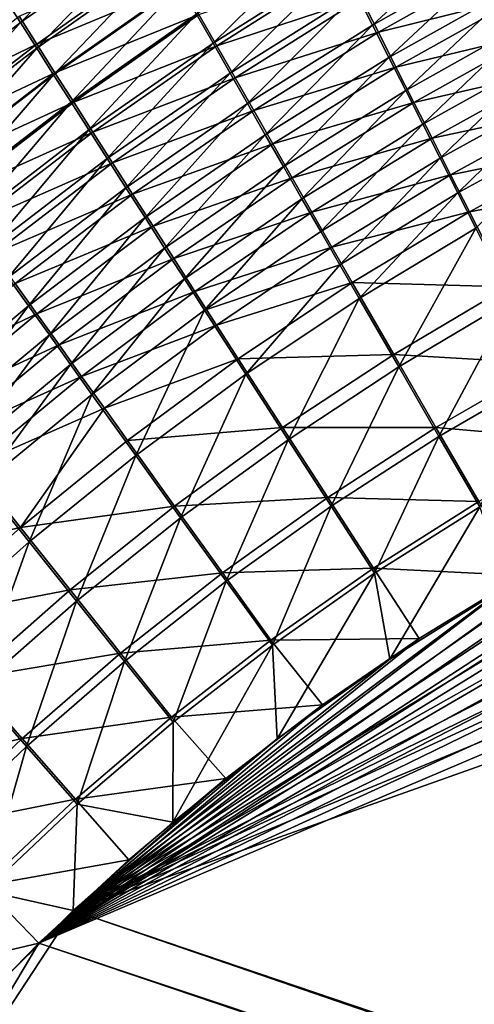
# Model space of a CAD drawing. Header units: metres. Extents: x -900 to 900, y -400 to 400.
# Tile 81 of 249: x -521 to -497, y 185 to 237. Entities that reach past the tile are written whole.
import ezdxf

# ---------------------------------------------------------------- set-up
doc = ezdxf.new("R2010")
doc.units = ezdxf.units.M

msp = doc.modelspace()

# ---------------------------------------------------------------- linework, layer by layer
at = {"layer": 'top'}
for points in [[(-521.373169, 236.977402, -475.526947), (-515.341919, 243.130615, -473.689087), (-522.208496, 238.294708, -474.085266)], [(-514.570435, 241.765381, -475.171387), (-515.341919, 243.130615, -473.689087), (-521.373169, 236.977402, -475.526947)], [(-496.817291, 242.400177, -481.258026), (-503.6651, 238.50795, -481.483032), (-502.820923, 236.83754, -482.627991)], [(-502.820923, 236.83754, -482.627991), (-496.050903, 240.666946, -482.441742), (-496.817291, 242.400177, -481.258026)], [(-514.570435, 241.765381, -475.171387), (-521.373169, 236.977402, -475.526947), (-520.51001, 235.618637, -476.91217)], [(-513.772034, 240.355438, -476.595947), (-514.570435, 241.765381, -475.171387), (-520.51001, 235.618637, -476.91217)], [(-505.29007, 241.731857, -478.99054), (-512.098572, 237.408569, -479.264771), (-511.225586, 235.87529, -480.505463)], [(-504.488525, 240.140137, -480.270081), (-505.29007, 241.731857, -478.99054), (-511.225586, 235.87529, -480.505463)], [(-521.445435, 237.308609, -479.213593), (-513.772522, 240.582535, -480.311249), (-520.512085, 235.838593, -480.608124)], [(-520.512085, 235.838593, -480.608124), (-513.772522, 240.582535, -480.311249), (-512.88208, 239.012299, -481.681366)], [(-513.772034, 240.355438, -476.595947), (-520.51001, 235.618637, -476.91217), (-519.619995, 234.220062, -478.239227)], [(-512.947754, 238.902557, -477.960999), (-513.772034, 240.355438, -476.595947), (-519.619995, 234.220062, -478.239227)], [(-502.513336, 236.4552, -486.341614), (-503.419037, 238.248688, -485.211304), (-495.769958, 240.262466, -486.17984)], [(-496.050903, 240.666946, -482.441742), (-502.820923, 236.83754, -482.627991), (-501.957092, 235.131149, -483.703552)], [(-502.513336, 236.4552, -486.341614), (-495.769958, 240.262466, -486.17984), (-494.928467, 238.36174, -487.271942)], [(-495.265808, 238.894852, -483.553925), (-496.050903, 240.666946, -482.441742), (-501.957092, 235.131149, -483.703552)], [(-504.304138, 240.004333, -484.008057), (-511.027283, 235.749741, -484.220978), (-511.966644, 237.400711, -482.985199)], [(-504.488525, 240.140137, -480.270081), (-511.225586, 235.87529, -480.505463), (-510.329773, 234.30455, -481.681427)], [(-503.419037, 238.248688, -485.211304), (-511.027283, 235.749741, -484.220978), (-504.304138, 240.004333, -484.008057)], [(-504.488525, 240.140137, -480.270081), (-510.329773, 234.30455, -481.681427), (-503.6651, 238.50795, -481.483032)], [(-520.512085, 235.838593, -480.608124), (-512.88208, 239.012299, -481.681366), (-519.551697, 234.328491, -481.939789)], [(-512.947754, 238.902557, -477.960999), (-519.619995, 234.220062, -478.239227), (-518.704285, 232.783386, -479.50647)], [(-519.551697, 234.328491, -481.939789), (-512.88208, 239.012299, -481.681366), (-511.966644, 237.400711, -482.985199)], [(-512.098572, 237.408569, -479.264771), (-512.947754, 238.902557, -477.960999), (-518.704285, 232.783386, -479.50647)], [(-495.265808, 238.894852, -483.553925), (-501.957092, 235.131149, -483.703552), (-501.074799, 233.391083, -484.708405)], [(-494.463074, 237.086319, -484.593079), (-495.265808, 238.894852, -483.553925), (-501.074799, 233.391083, -484.708405)], [(-527.951233, 231.894501, -475.840302), (-521.373169, 236.977402, -475.526947), (-522.208496, 238.294708, -474.085266)], [(-510.065247, 234.061523, -485.387299), (-511.027283, 235.749741, -484.220978), (-503.419037, 238.248688, -485.211304)], [(-503.6651, 238.50795, -481.483032), (-510.329773, 234.30455, -481.681427), (-509.412354, 232.69841, -482.79126)], [(-510.065247, 234.061523, -485.387299), (-503.419037, 238.248688, -485.211304), (-502.513336, 236.4552, -486.341614)], [(-503.6651, 238.50795, -481.483032), (-509.412354, 232.69841, -482.79126), (-502.820923, 236.83754, -482.627991)], [(-501.588257, 234.626266, -487.397644), (-502.513336, 236.4552, -486.341614), (-494.928467, 238.36174, -487.271942)], [(-501.588257, 234.626266, -487.397644), (-494.928467, 238.36174, -487.271942), (-494.069641, 236.425262, -488.285767)], [(-528.030579, 232.213257, -479.510223), (-521.445435, 237.308609, -479.213593), (-520.512085, 235.838593, -480.608124)], [(-511.966644, 237.400711, -482.985199), (-518.565369, 232.78009, -483.206818), (-519.551697, 234.328491, -481.939789)], [(-512.098572, 237.408569, -479.264771), (-518.704285, 232.783386, -479.50647), (-517.763916, 231.310303, -480.712189)], [(-511.027283, 235.749741, -484.220978), (-518.565369, 232.78009, -483.206818), (-511.966644, 237.400711, -482.985199)], [(-511.225586, 235.87529, -480.505463), (-512.098572, 237.408569, -479.264771), (-517.763916, 231.310303, -480.712189)], [(-494.463074, 237.086319, -484.593079), (-501.074799, 233.391083, -484.708405), (-500.175201, 231.619568, -485.641174)], [(-493.643799, 235.24382, -485.55777), (-494.463074, 237.086319, -484.593079), (-500.175201, 231.619568, -485.641174)], [(-527.026794, 230.589142, -477.190216), (-521.373169, 236.977402, -475.526947), (-527.951233, 231.894501, -475.840302)], [(-520.51001, 235.618637, -476.91217), (-521.373169, 236.977402, -475.526947), (-527.026794, 230.589142, -477.190216)], [(-502.820923, 236.83754, -482.627991), (-509.412354, 232.69841, -482.79126), (-508.474548, 231.058975, -483.83374)], [(-501.957092, 235.131149, -483.703552), (-502.820923, 236.83754, -482.627991), (-508.474548, 231.058975, -483.83374)], [(-509.081757, 232.338303, -486.482849), (-510.065247, 234.061523, -485.387299), (-502.513336, 236.4552, -486.341614)], [(-509.081757, 232.338303, -486.482849), (-502.513336, 236.4552, -486.341614), (-501.588257, 234.626266, -487.397644)], [(-500.644989, 232.764282, -488.37793), (-501.588257, 234.626266, -487.397644), (-494.069641, 236.425262, -488.285767)], [(-500.644989, 232.764282, -488.37793), (-494.069641, 236.425262, -488.285767), (-493.19458, 234.455643, -489.219788)], [(-528.030579, 232.213257, -479.510223), (-520.512085, 235.838593, -480.608124), (-527.031982, 230.802353, -480.868896)], [(-527.031982, 230.802353, -480.868896), (-520.512085, 235.838593, -480.608124), (-519.551697, 234.328491, -481.939789)], [(-520.51001, 235.618637, -476.91217), (-527.026794, 230.589142, -477.190216), (-526.074768, 229.246902, -478.483215)], [(-519.619995, 234.220062, -478.239227), (-520.51001, 235.618637, -476.91217), (-526.074768, 229.246902, -478.483215)], [(-517.554382, 231.19519, -484.407532), (-518.565369, 232.78009, -483.206818), (-511.027283, 235.749741, -484.220978)], [(-511.225586, 235.87529, -480.505463), (-517.763916, 231.310303, -480.712189), (-516.799927, 229.802521, -481.854828)], [(-517.554382, 231.19519, -484.407532), (-511.027283, 235.749741, -484.220978), (-510.065247, 234.061523, -485.387299)], [(-511.225586, 235.87529, -480.505463), (-516.799927, 229.802521, -481.854828), (-510.329773, 234.30455, -481.681427)], [(-501.957092, 235.131149, -483.703552), (-508.474548, 231.058975, -483.83374), (-507.517517, 229.388351, -484.807587)], [(-501.074799, 233.391083, -484.708405), (-501.957092, 235.131149, -483.703552), (-507.517517, 229.388351, -484.807587)], [(-493.643799, 235.24382, -485.55777), (-500.175201, 231.619568, -485.641174), (-499.259399, 229.818909, -486.500549)], [(-492.809082, 233.369797, -486.446564), (-493.643799, 235.24382, -485.55777), (-499.259399, 229.818909, -486.500549)], [(-508.078156, 230.582275, -487.506226), (-509.081757, 232.338303, -486.482849), (-501.588257, 234.626266, -487.397644)], [(-508.078156, 230.582275, -487.506226), (-501.588257, 234.626266, -487.397644), (-500.644989, 232.764282, -488.37793)], [(-519.551697, 234.328491, -481.939789), (-526.005554, 229.354279, -482.166077), (-527.031982, 230.802353, -480.868896)], [(-519.619995, 234.220062, -478.239227), (-526.074768, 229.246902, -478.483215), (-525.096252, 227.869308, -479.717712)], [(-518.565369, 232.78009, -483.206818), (-526.005554, 229.354279, -482.166077), (-519.551697, 234.328491, -481.939789)], [(-518.704285, 232.783386, -479.50647), (-519.619995, 234.220062, -478.239227), (-525.096252, 227.869308, -479.717712)], [(-516.519897, 229.575806, -485.540649), (-517.554382, 231.19519, -484.407532), (-510.065247, 234.061523, -485.387299)], [(-510.329773, 234.30455, -481.681427), (-516.799927, 229.802521, -481.854828), (-515.813599, 228.261948, -482.933075)], [(-516.519897, 229.575806, -485.540649), (-510.065247, 234.061523, -485.387299), (-509.081757, 232.338303, -486.482849)], [(-510.329773, 234.30455, -481.681427), (-515.813599, 228.261948, -482.933075), (-509.412354, 232.69841, -482.79126)], [(-499.684784, 230.871628, -489.281036), (-500.644989, 232.764282, -488.37793), (-493.19458, 234.455643, -489.219788)], [(-499.684784, 230.871628, -489.281036), (-493.19458, 234.455643, -489.219788), (-492.304413, 232.455414, -490.07254)], [(-501.074799, 233.391083, -484.708405), (-507.517517, 229.388351, -484.807587), (-506.542511, 227.688644, -485.711548)], [(-500.175201, 231.619568, -485.641174), (-501.074799, 233.391083, -484.708405), (-506.542511, 227.688644, -485.711548)], [(-492.809082, 233.369797, -486.446564), (-499.259399, 229.818909, -486.500549), (-498.328613, 227.991348, -487.285156)], [(-491.959991, 231.46669, -487.257965), (-492.809082, 233.369797, -486.446564), (-498.328613, 227.991348, -487.285156)], [(-524.952515, 227.870697, -483.400146), (-526.005554, 229.354279, -482.166077), (-518.565369, 232.78009, -483.206818)], [(-518.704285, 232.783386, -479.50647), (-525.096252, 227.869308, -479.717712), (-524.092346, 226.457962, -480.89212)], [(-524.952515, 227.870697, -483.400146), (-518.565369, 232.78009, -483.206818), (-517.554382, 231.19519, -484.407532)], [(-517.763916, 231.310303, -480.712189), (-518.704285, 232.783386, -479.50647), (-524.092346, 226.457962, -480.89212)], [(-509.412354, 232.69841, -482.79126), (-515.813599, 228.261948, -482.933075), (-514.806274, 226.690552, -483.945801)], [(-509.412354, 232.69841, -482.79126), (-514.806274, 226.690552, -483.945801), (-508.474548, 231.058975, -483.83374)], [(-507.055664, 228.795639, -488.456207), (-508.078156, 230.582275, -487.506226), (-500.644989, 232.764282, -488.37793)], [(-507.055664, 228.795639, -488.456207), (-500.644989, 232.764282, -488.37793), (-499.684784, 230.871628, -489.281036)], [(-498.708801, 228.950684, -490.105591), (-499.684784, 230.871628, -489.281036), (-492.304413, 232.455414, -490.07254)], [(-492.304413, 232.455414, -490.07254), (-491.40033, 230.42717, -490.842468), (-498.708801, 228.950684, -490.105591)], [(-515.463318, 227.923996, -486.604858), (-516.519897, 229.575806, -485.540649), (-509.081757, 232.338303, -486.482849)], [(-515.463318, 227.923996, -486.604858), (-509.081757, 232.338303, -486.482849), (-508.078156, 230.582275, -487.506226)], [(-500.175201, 231.619568, -485.641174), (-506.542511, 227.688644, -485.711548), (-505.55072, 225.96196, -486.544342)], [(-499.259399, 229.818909, -486.500549), (-500.175201, 231.619568, -485.641174), (-505.55072, 225.96196, -486.544342)], [(-491.959991, 231.46669, -487.257965), (-498.328613, 227.991348, -487.285156), (-497.383942, 226.13916, -487.993622)], [(-523.874023, 226.353302, -484.569489), (-524.952515, 227.870697, -483.400146), (-517.554382, 231.19519, -484.407532)], [(-517.763916, 231.310303, -480.712189), (-524.092346, 226.457962, -480.89212), (-523.064209, 225.014481, -482.004913)], [(-523.874023, 226.353302, -484.569489), (-517.554382, 231.19519, -484.407532), (-516.519897, 229.575806, -485.540649)], [(-517.763916, 231.310303, -480.712189), (-523.064209, 225.014481, -482.004913), (-516.799927, 229.802521, -481.854828)], [(-508.474548, 231.058975, -483.83374), (-514.806274, 226.690552, -483.945801), (-513.779053, 225.090271, -484.891754)], [(-507.517517, 229.388351, -484.807587), (-508.474548, 231.058975, -483.83374), (-513.779053, 225.090271, -484.891754)], [(-506.015533, 226.980637, -489.33139), (-507.055664, 228.795639, -488.456207), (-499.684784, 230.871628, -489.281036)], [(-506.015533, 226.980637, -489.33139), (-499.684784, 230.871628, -489.281036), (-498.708801, 228.950684, -490.105591)], [(-514.385925, 226.241791, -487.598938), (-515.463318, 227.923996, -486.604858), (-508.078156, 230.582275, -487.506226)], [(-514.385925, 226.241791, -487.598938), (-508.078156, 230.582275, -487.506226), (-507.055664, 228.795639, -488.456207)], [(-498.708801, 228.950684, -490.105591), (-491.40033, 230.42717, -490.842468), (-497.718231, 227.003845, -490.850128)], [(-497.718231, 227.003845, -490.850128), (-491.40033, 230.42717, -490.842468), (-490.483521, 228.373657, -491.528198)], [(-499.259399, 229.818909, -486.500549), (-505.55072, 225.96196, -486.544342), (-504.543335, 224.210403, -487.304718)], [(-498.328613, 227.991348, -487.285156), (-499.259399, 229.818909, -486.500549), (-504.543335, 224.210403, -487.304718)], [(-522.771423, 224.80394, -485.672852), (-523.874023, 226.353302, -484.569489), (-516.519897, 229.575806, -485.540649)], [(-516.799927, 229.802521, -481.854828), (-523.064209, 225.014481, -482.004913), (-522.013123, 223.540604, -483.054932)], [(-522.771423, 224.80394, -485.672852), (-516.519897, 229.575806, -485.540649), (-515.463318, 227.923996, -486.604858)], [(-516.799927, 229.802521, -481.854828), (-522.013123, 223.540604, -483.054932), (-515.813599, 228.261948, -482.933075)], [(-507.517517, 229.388351, -484.807587), (-513.779053, 225.090271, -484.891754), (-512.733276, 223.463058, -485.769806)], [(-506.542511, 227.688644, -485.711548), (-507.517517, 229.388351, -484.807587), (-512.733276, 223.463058, -485.769806)], [(-513.289063, 224.531281, -488.521606), (-514.385925, 226.241791, -487.598938), (-507.055664, 228.795639, -488.456207)], [(-513.289063, 224.531281, -488.521606), (-507.055664, 228.795639, -488.456207), (-506.015533, 226.980637, -489.33139)], [(-504.959076, 225.139465, -490.130463), (-506.015533, 226.980637, -489.33139), (-498.708801, 228.950684, -490.105591)], [(-504.959076, 225.139465, -490.130463), (-498.708801, 228.950684, -490.105591), (-497.718231, 227.003845, -490.850128)], [(-515.813599, 228.261948, -482.933075), (-522.013123, 223.540604, -483.054932), (-520.940369, 222.038162, -484.041016)], [(-515.813599, 228.261948, -482.933075), (-520.940369, 222.038162, -484.041016), (-514.806274, 226.690552, -483.945801)], [(-495.698914, 223.043167, -492.094818), (-497.718231, 227.003845, -490.850128), (-490.483521, 228.373657, -491.528198)], [(-521.646057, 223.224533, -486.709045), (-522.771423, 224.80394, -485.672852), (-515.463318, 227.923996, -486.604858)], [(-521.646057, 223.224533, -486.709045), (-515.463318, 227.923996, -486.604858), (-514.385925, 226.241791, -487.598938)], [(-498.328613, 227.991348, -487.285156), (-504.543335, 224.210403, -487.304718), (-503.521576, 222.436081, -487.991394)], [(-497.383942, 226.13916, -487.993622), (-498.328613, 227.991348, -487.285156), (-503.521576, 222.436081, -487.991394)], [(-511.670197, 221.810867, -486.578735), (-506.542511, 227.688644, -485.711548), (-512.733276, 223.463058, -485.769806)], [(-505.55072, 225.96196, -486.544342), (-506.542511, 227.688644, -485.711548), (-511.670197, 221.810867, -486.578735)], [(-512.174011, 222.794479, -489.371674), (-513.289063, 224.531281, -488.521606), (-506.015533, 226.980637, -489.33139)], [(-512.174011, 222.794479, -489.371674), (-506.015533, 226.980637, -489.33139), (-504.959076, 225.139465, -490.130463)], [(-504.959076, 225.139465, -490.130463), (-497.718231, 227.003845, -490.850128), (-503.887512, 223.274338, -490.852081)], [(-503.887512, 223.274338, -490.852081), (-497.718231, 227.003845, -490.850128), (-495.698914, 223.043167, -492.094818)], [(-520.49939, 221.616989, -487.67688), (-521.646057, 223.224533, -486.709045), (-514.385925, 226.241791, -487.598938)], [(-514.806274, 226.690552, -483.945801), (-520.940369, 222.038162, -484.041016), (-519.84729, 220.508972, -484.962097)], [(-520.49939, 221.616989, -487.67688), (-514.385925, 226.241791, -487.598938), (-513.289063, 224.531281, -488.521606)], [(-514.806274, 226.690552, -483.945801), (-519.84729, 220.508972, -484.962097), (-513.779053, 225.090271, -484.891754)], [(-504.543335, 224.210403, -487.304718), (-505.55072, 225.96196, -486.544342), (-511.670197, 221.810867, -486.578735)], [(-503.521576, 222.436081, -487.991394), (-501.44043, 218.828506, -489.139771), (-497.383942, 226.13916, -487.993622)], [(-501.44043, 218.828506, -489.139771), (-495.45816, 222.371109, -489.178009), (-497.383942, 226.13916, -487.993622)], [(-513.779053, 225.090271, -484.891754), (-519.84729, 220.508972, -484.962097), (-518.735107, 218.954834, -485.816986)], [(-512.733276, 223.463058, -485.769806), (-513.779053, 225.090271, -484.891754), (-518.735107, 218.954834, -485.816986)], [(-511.042084, 221.033463, -490.147858), (-512.174011, 222.794479, -489.371674), (-504.959076, 225.139465, -490.130463)], [(-511.042084, 221.033463, -490.147858), (-504.959076, 225.139465, -490.130463), (-503.887512, 223.274338, -490.852081)], [(-519.332642, 219.9832, -488.575195), (-520.49939, 221.616989, -487.67688), (-513.289063, 224.531281, -488.521606)], [(-519.332642, 219.9832, -488.575195), (-513.289063, 224.531281, -488.521606), (-512.174011, 222.794479, -489.371674)], [(-504.543335, 224.210403, -487.304718), (-511.670197, 221.810867, -486.578735), (-509.497131, 218.439377, -487.984497)], [(-503.521576, 222.436081, -487.991394), (-504.543335, 224.210403, -487.304718), (-509.497131, 218.439377, -487.984497)], [(-520.393921, 188.45813, -493.390167), (-437.335358, 223.870071, -494.717072), (-62.851711, 35.5509, -503.495331)], [(-520.393921, 188.45813, -493.390167), (-443.166534, 223.71463, -494.609009), (-437.335358, 223.870071, -494.717072)], [(-449.004364, 223.236893, -494.503418), (-443.166534, 223.71463, -494.609009), (-520.393921, 188.45813, -493.390167)], [(-423.970123, 223.826447, -491.966522), (-437.279114, 223.842056, -491.717743), (-518.588135, 190.194061, -490.413635)], [(-437.279114, 223.842056, -491.717743), (-446.716522, 223.428253, -491.544159), (-518.588135, 190.194061, -490.413635)], [(-518.588135, 190.194061, -490.413635), (-62.795345, 35.507481, -500.496002), (-423.970123, 223.826447, -491.966522)], [(-527.618103, 218.252213, -486.796753), (-521.646057, 223.224533, -486.709045), (-520.49939, 221.616989, -487.67688)], [(-522.013123, 223.540604, -483.054932), (-526.865051, 217.11412, -484.120789), (-520.940369, 222.038162, -484.041016)], [(-454.836853, 222.438812, -494.400391), (-449.004364, 223.236893, -494.503418), (-520.393921, 188.45813, -493.390167)], [(-512.733276, 223.463058, -485.769806), (-518.735107, 218.954834, -485.816986), (-517.605164, 217.377563, -486.604584)], [(-518.588135, 190.194061, -490.413635), (-446.716522, 223.428253, -491.544159), (-451.512726, 222.89296, -491.458496)], [(-517.605164, 217.377563, -486.604584), (-511.670197, 221.810867, -486.578735), (-512.733276, 223.463058, -485.769806)], [(-511.042084, 221.033463, -490.147858), (-503.887512, 223.274338, -490.852081), (-509.894653, 219.25029, -490.848938)], [(-509.894653, 219.25029, -490.848938), (-503.887512, 223.274338, -490.852081), (-501.704865, 219.482132, -492.058899)], [(-501.704865, 219.482132, -492.058899), (-503.887512, 223.274338, -490.852081), (-495.698914, 223.043167, -492.094818)], [(-518.147278, 218.325073, -489.402832), (-519.332642, 219.9832, -488.575195), (-512.174011, 222.794479, -489.371674)], [(-451.512726, 222.89296, -491.458496), (-456.292633, 222.140701, -491.374786), (-518.588135, 190.194061, -490.413635)], [(-518.147278, 218.325073, -489.402832), (-512.174011, 222.794479, -489.371674), (-511.042084, 221.033463, -490.147858)], [(-501.704865, 219.482132, -492.058899), (-495.698914, 223.043167, -492.094818), (-493.639526, 219.014404, -493.009796)], [(-520.940369, 222.038162, -484.041016), (-526.865051, 217.11412, -484.120789), (-525.710022, 215.656631, -485.019714)], [(-520.940369, 222.038162, -484.041016), (-525.710022, 215.656631, -485.019714), (-519.84729, 220.508972, -484.962097)], [(-520.393921, 188.45813, -493.390167), (-460.693512, 221.313553, -494.299286), (-454.836853, 222.438812, -494.400391)], [(-456.292633, 222.140701, -491.374786), (-465.779663, 219.993759, -491.213226), (-518.588135, 190.194061, -490.413635)], [(-509.497131, 218.439377, -487.984497), (-507.270508, 214.99231, -489.100555), (-503.521576, 222.436081, -487.991394)], [(-507.270508, 214.99231, -489.100555), (-501.44043, 218.828506, -489.139771), (-503.521576, 222.436081, -487.991394)], [(-501.44043, 218.828506, -489.139771), (-499.319855, 215.161087, -489.984772), (-495.45816, 222.371109, -489.178009)], [(-499.319855, 215.161087, -489.984772), (-493.494232, 218.53833, -490.048676), (-495.45816, 222.371109, -489.178009)], [(-526.406311, 216.719971, -487.741302), (-527.618103, 218.252213, -486.796753), (-520.49939, 221.616989, -487.67688)], [(-526.406311, 216.719971, -487.741302), (-520.49939, 221.616989, -487.67688), (-519.332642, 219.9832, -488.575195)], [(-511.670197, 221.810867, -486.578735), (-517.605164, 217.377563, -486.604584), (-515.29718, 214.160858, -487.97345)], [(-509.497131, 218.439377, -487.984497), (-511.670197, 221.810867, -486.578735), (-515.29718, 214.160858, -487.97345)], [(-466.576263, 219.852722, -494.200043), (-460.693512, 221.313553, -494.299286), (-520.393921, 188.45813, -493.390167)], [(-516.944641, 216.644531, -490.158569), (-518.147278, 218.325073, -489.402832), (-511.042084, 221.033463, -490.147858)], [(-516.944641, 216.644531, -490.158569), (-511.042084, 221.033463, -490.147858), (-509.894653, 219.25029, -490.848938)], [(-519.84729, 220.508972, -484.962097), (-525.710022, 215.656631, -485.019714), (-524.535461, 214.176041, -485.854034)], [(-519.84729, 220.508972, -484.962097), (-524.535461, 214.176041, -485.854034), (-518.735107, 218.954834, -485.816986)], [(-525.174011, 215.163422, -488.617981), (-526.406311, 216.719971, -487.741302), (-519.332642, 219.9832, -488.575195)], [(-525.174011, 215.163422, -488.617981), (-519.332642, 219.9832, -488.575195), (-518.147278, 218.325073, -489.402832)], [(-518.588135, 190.194061, -490.413635), (-465.779663, 219.993759, -491.213226), (-473.900177, 217.460693, -491.079559)], [(-472.374176, 218.08316, -494.10437), (-466.576263, 219.852722, -494.200043), (-520.393921, 188.45813, -493.390167)], [(-507.559082, 215.626602, -492.021729), (-509.894653, 219.25029, -490.848938), (-501.704865, 219.482132, -492.058899)], [(-507.559082, 215.626602, -492.021729), (-501.704865, 219.482132, -492.058899), (-499.480896, 215.626953, -492.946869)], [(-499.480896, 215.626953, -492.946869), (-501.704865, 219.482132, -492.058899), (-493.639526, 219.014404, -493.009796)], [(-518.735107, 218.954834, -485.816986), (-524.535461, 214.176041, -485.854034), (-523.342773, 212.673996, -486.622711)], [(-518.735107, 218.954834, -485.816986), (-523.342773, 212.673996, -486.622711), (-517.605164, 217.377563, -486.604584)], [(-509.894653, 219.25029, -490.848938), (-515.726074, 214.943451, -490.841248), (-516.944641, 216.644531, -490.158569)], [(-515.726074, 214.943451, -490.841248), (-509.894653, 219.25029, -490.848938), (-507.559082, 215.626602, -492.021729)], [(-499.480896, 215.626953, -492.946869), (-493.639526, 219.014404, -493.009796), (-491.553375, 214.943558, -493.591034)], [(-515.29718, 214.160858, -487.97345), (-512.934387, 210.874207, -489.060669), (-509.497131, 218.439377, -487.984497)], [(-512.934387, 210.874207, -489.060669), (-507.270508, 214.99231, -489.100555), (-509.497131, 218.439377, -487.984497)], [(-507.270508, 214.99231, -489.100555), (-505.003479, 211.489868, -489.922516), (-501.44043, 218.828506, -489.139771)], [(-505.003479, 211.489868, -489.922516), (-499.319855, 215.161087, -489.984772), (-501.44043, 218.828506, -489.139771)], [(-499.319855, 215.161087, -489.984772), (-497.173157, 211.45665, -490.522797), (-493.494232, 218.53833, -490.048676)], [(-523.922668, 213.584335, -489.425659), (-525.174011, 215.163422, -488.617981), (-518.147278, 218.325073, -489.402832)], [(-523.922668, 213.584335, -489.425659), (-518.147278, 218.325073, -489.402832), (-516.944641, 216.644531, -490.158569)], [(-520.393921, 188.45813, -493.390167), (-476.113892, 216.763931, -494.043793), (-472.374176, 218.08316, -494.10437)], [(-517.605164, 217.377563, -486.604584), (-523.342773, 212.673996, -486.622711), (-520.908264, 209.61235, -487.958862)], [(-515.29718, 214.160858, -487.97345), (-517.605164, 217.377563, -486.604584), (-520.908264, 209.61235, -487.958862)], [(-473.900177, 217.460693, -491.079559), (-481.853058, 214.34523, -490.952545), (-518.588135, 190.194061, -490.413635)], [(-521.368347, 210.36557, -490.82962), (-523.922668, 213.584335, -489.425659), (-516.944641, 216.644531, -490.158569)], [(-515.726074, 214.943451, -490.841248), (-521.368347, 210.36557, -490.82962), (-516.944641, 216.644531, -490.158569)], [(-478.14621, 215.987137, -494.01123), (-476.113892, 216.763931, -494.043793), (-520.393921, 188.45813, -493.390167)], [(-483.842773, 213.578735, -493.921265), (-478.14621, 215.987137, -494.01123), (-520.393921, 188.45813, -493.390167)], [(-513.247314, 211.488235, -491.983673), (-515.726074, 214.943451, -490.841248), (-507.559082, 215.626602, -492.021729)], [(-513.247314, 211.488235, -491.983673), (-507.559082, 215.626602, -492.021729), (-505.181091, 211.944672, -492.885468)], [(-505.181091, 211.944672, -492.885468), (-507.559082, 215.626602, -492.021729), (-499.480896, 215.626953, -492.946869)], [(-505.181091, 211.944672, -492.885468), (-499.480896, 215.626953, -492.946869), (-497.229431, 211.732849, -493.512238)], [(-497.229431, 211.732849, -493.512238), (-499.480896, 215.626953, -492.946869), (-491.553375, 214.943558, -493.591034)], [(-521.368347, 210.36557, -490.82962), (-515.726074, 214.943451, -490.841248), (-513.247314, 211.488235, -491.983673)], [(-512.934387, 210.874207, -489.060669), (-510.530212, 207.53627, -489.862061), (-507.270508, 214.99231, -489.100555)], [(-510.530212, 207.53627, -489.862061), (-505.003479, 211.489868, -489.922516), (-507.270508, 214.99231, -489.100555)], [(-505.003479, 211.489868, -489.922516), (-502.709717, 207.95314, -490.44693), (-499.319855, 215.161087, -489.984772)], [(-502.709717, 207.95314, -490.44693), (-497.173157, 211.45665, -490.522797), (-499.319855, 215.161087, -489.984772)], [(-481.853058, 214.34523, -490.952545), (-488.887115, 211.042206, -490.843292), (-518.588135, 190.194061, -490.413635)], [(-520.908264, 209.61235, -487.958862), (-518.417847, 206.485901, -489.020477), (-515.29718, 214.160858, -487.97345)], [(-518.417847, 206.485901, -489.020477), (-512.934387, 210.874207, -489.060669), (-515.29718, 214.160858, -487.97345)], [(-529.487183, 208.584152, -489.441071), (-523.922668, 213.584335, -489.425659), (-521.368347, 210.36557, -490.82962)], [(-520.393921, 188.45813, -493.390167), (-489.451599, 210.861404, -493.834564), (-483.842773, 213.578735, -493.921265)], [(-520.908264, 209.61235, -487.958862), (-523.342773, 212.673996, -486.622711), (-526.317078, 204.805618, -487.941284)], [(-510.725159, 207.97908, -492.825745), (-513.247314, 211.488235, -491.983673), (-505.181091, 211.944672, -492.885468)], [(-510.725159, 207.97908, -492.825745), (-505.181091, 211.944672, -492.885468), (-502.775055, 208.226654, -493.436523)], [(-502.775055, 208.226654, -493.436523), (-505.181091, 211.944672, -492.885468), (-497.229431, 211.732849, -493.512238)], [(-497.229431, 211.732849, -493.512238), (-494.963257, 207.837082, -493.75119), (-502.775055, 208.226654, -493.436523)], [(-518.75531, 207.078659, -491.945099), (-521.368347, 210.36557, -490.82962), (-513.247314, 211.488235, -491.983673)], [(-518.75531, 207.078659, -491.945099), (-513.247314, 211.488235, -491.983673), (-510.725159, 207.97908, -492.825745)], [(-510.530212, 207.53627, -489.862061), (-508.098907, 204.16658, -490.374359), (-505.003479, 211.489868, -489.922516)], [(-508.098907, 204.16658, -490.374359), (-502.709717, 207.95314, -490.44693), (-505.003479, 211.489868, -489.922516)], [(-501.903381, 203.435165, -490.648529), (-497.173157, 211.45665, -490.522797), (-502.709717, 207.95314, -490.44693)], [(-501.903381, 203.435165, -490.648529), (-495.702362, 207.316711, -490.740112), (-497.173157, 211.45665, -490.522797)], [(-494.963257, 207.837082, -493.75119), (-489.451599, 210.861404, -493.834564), (-520.393921, 188.45813, -493.390167)], [(-518.588135, 190.194061, -490.413635), (-488.887115, 211.042206, -490.843292), (-495.702362, 207.316711, -490.740112)], [(-518.417847, 206.485901, -489.020477), (-515.885315, 203.311935, -489.80365), (-512.934387, 210.874207, -489.060669)], [(-515.885315, 203.311935, -489.80365), (-510.530212, 207.53627, -489.862061), (-512.934387, 210.874207, -489.060669)], [(-526.807922, 205.528397, -490.814636), (-529.487183, 208.584152, -489.441071), (-521.368347, 210.36557, -490.82962)], [(-526.807922, 205.528397, -490.814636), (-521.368347, 210.36557, -490.82962), (-518.75531, 207.078659, -491.945099)], [(-526.317078, 204.805618, -487.941284), (-523.706848, 201.839066, -488.980408), (-520.908264, 209.61235, -487.958862)], [(-523.706848, 201.839066, -488.980408), (-518.417847, 206.485901, -489.020477), (-520.908264, 209.61235, -487.958862)], [(-508.174469, 204.436523, -493.364075), (-510.725159, 207.97908, -492.825745), (-502.775055, 208.226654, -493.436523)], [(-502.775055, 208.226654, -493.436523), (-500.363434, 204.511017, -493.671234), (-508.174469, 204.436523, -493.364075)], [(-494.963257, 207.837082, -493.75119), (-500.363434, 204.511017, -493.671234), (-502.775055, 208.226654, -493.436523)], [(-500.363434, 204.511017, -493.671234), (-494.963257, 207.837082, -493.75119), (-520.393921, 188.45813, -493.390167)], [(-516.098083, 203.74176, -492.767975), (-518.75531, 207.078659, -491.945099), (-510.725159, 207.97908, -492.825745)], [(-516.098083, 203.74176, -492.767975), (-510.725159, 207.97908, -492.825745), (-508.174469, 204.436523, -493.364075)], [(-515.885315, 203.311935, -489.80365), (-513.325134, 200.108536, -490.305237), (-510.530212, 207.53627, -489.862061)], [(-513.325134, 200.108536, -490.305237), (-508.098907, 204.16658, -490.374359), (-510.530212, 207.53627, -489.862061)], [(-507.848602, 199.222702, -490.562836), (-502.709717, 207.95314, -490.44693), (-508.098907, 204.16658, -490.374359)], [(-507.848602, 199.222702, -490.562836), (-501.903381, 203.435165, -490.648529), (-502.709717, 207.95314, -490.44693)], [(-524.068848, 202.40947, -491.906433), (-526.807922, 205.528397, -490.814636), (-518.75531, 207.078659, -491.945099)], [(-524.068848, 202.40947, -491.906433), (-518.75531, 207.078659, -491.945099), (-516.098083, 203.74176, -492.767975)], [(-495.702362, 207.316711, -490.740112), (-501.903381, 203.435165, -490.648529), (-518.588135, 190.194061, -490.413635)], [(-523.706848, 201.839066, -488.980408), (-521.053833, 198.828476, -489.747498), (-518.417847, 206.485901, -489.020477)], [(-521.053833, 198.828476, -489.747498), (-515.885315, 203.311935, -489.80365), (-518.417847, 206.485901, -489.020477)], [(-520.393921, 188.45813, -493.390167), (-505.455383, 201.020493, -493.597443), (-500.363434, 204.511017, -493.671234)], [(-513.411926, 200.373917, -493.294983), (-516.098083, 203.74176, -492.767975), (-508.174469, 204.436523, -493.364075)], [(-508.174469, 204.436523, -493.364075), (-505.455383, 201.020493, -493.597443), (-513.411926, 200.373917, -493.294983)], [(-500.363434, 204.511017, -493.671234), (-505.455383, 201.020493, -493.597443), (-508.174469, 204.436523, -493.364075)], [(-513.346191, 194.848602, -490.485504), (-508.098907, 204.16658, -490.374359), (-513.325134, 200.108536, -490.305237)], [(-513.346191, 194.848602, -490.485504), (-507.848602, 199.222702, -490.562836), (-508.098907, 204.16658, -490.374359)], [(-521.284912, 199.244263, -492.712402), (-524.068848, 202.40947, -491.906433), (-516.098083, 203.74176, -492.767975)], [(-521.284912, 199.244263, -492.712402), (-516.098083, 203.74176, -492.767975), (-513.411926, 200.373917, -493.294983)], [(-501.903381, 203.435165, -490.648529), (-507.848602, 199.222702, -490.562836), (-518.588135, 190.194061, -490.413635)], [(-521.053833, 198.828476, -489.747498), (-518.372864, 195.790604, -490.239655), (-515.885315, 203.311935, -489.80365)], [(-518.372864, 195.790604, -490.239655), (-513.325134, 200.108536, -490.305237), (-515.885315, 203.311935, -489.80365)], [(-529.173706, 197.49234, -491.867981), (-524.068848, 202.40947, -491.906433), (-521.284912, 199.244263, -492.712402)], [(-526.021057, 194.097519, -489.693878), (-521.053833, 198.828476, -489.747498), (-523.706848, 201.839066, -488.980408)], [(-510.556488, 197.147537, -493.525055), (-505.455383, 201.020493, -493.597443), (-520.393921, 188.45813, -493.390167)], [(-505.455383, 201.020493, -493.597443), (-510.556488, 197.147537, -493.525055), (-513.411926, 200.373917, -493.294983)], [(-518.471558, 196.050323, -493.229462), (-521.284912, 199.244263, -492.712402), (-513.411926, 200.373917, -493.294983)], [(-513.411926, 200.373917, -493.294983), (-510.556488, 197.147537, -493.525055), (-518.471558, 196.050323, -493.229462)], [(-518.372864, 195.790604, -490.239655), (-513.346191, 194.848602, -490.485504), (-513.325134, 200.108536, -490.305237)], [(-526.270569, 194.498108, -492.65921), (-529.173706, 197.49234, -491.867981), (-521.284912, 199.244263, -492.712402)], [(-526.270569, 194.498108, -492.65921), (-521.284912, 199.244263, -492.712402), (-518.471558, 196.050323, -493.229462)], [(-518.588135, 190.194061, -490.413635), (-507.848602, 199.222702, -490.562836), (-513.346191, 194.848602, -490.485504)], [(-526.021057, 194.097519, -489.693878), (-523.226501, 191.224335, -490.177795), (-521.053833, 198.828476, -489.747498)], [(-523.226501, 191.224335, -490.177795), (-518.372864, 195.790604, -490.239655), (-521.053833, 198.828476, -489.747498)], [(-515.65564, 192.85997, -493.454346), (-510.556488, 197.147537, -493.525055), (-520.393921, 188.45813, -493.390167)], [(-510.556488, 197.147537, -493.525055), (-515.65564, 192.85997, -493.454346), (-518.471558, 196.050323, -493.229462)], [(-523.337769, 191.477264, -493.167603), (-526.270569, 194.498108, -492.65921), (-518.471558, 196.050323, -493.229462)], [(-518.471558, 196.050323, -493.229462), (-515.65564, 192.85997, -493.454346), (-523.337769, 191.477264, -493.167603)], [(-523.226501, 191.224335, -490.177795), (-518.588135, 190.194061, -490.413635), (-518.372864, 195.790604, -490.239655)], [(-518.588135, 190.194061, -490.413635), (-513.346191, 194.848602, -490.485504), (-518.372864, 195.790604, -490.239655)], [(-515.65564, 192.85997, -493.454346), (-520.393921, 188.45813, -493.390167), (-523.337769, 191.477264, -493.167603)], [(-523.337769, 191.477264, -493.167603), (-520.393921, 188.45813, -493.390167), (-527.994629, 186.666229, -493.109589)], [(-523.358032, 185.491104, -490.349915), (-518.588135, 190.194061, -490.413635), (-523.226501, 191.224335, -490.177795)], [(-523.358032, 185.491104, -490.349915), (-553.594482, 136.830185, -490.000427), (-518.588135, 190.194061, -490.413635)], [(-553.594482, 136.830185, -490.000427), (-63.257637, 33.784927, -500.496002), (-518.588135, 190.194061, -490.413635)], [(-518.588135, 190.194061, -490.413635), (-63.257637, 33.784927, -500.496002), (-62.795345, 35.507481, -500.496002)], [(-556.825012, 127.259506, -492.974121), (-520.393921, 188.45813, -493.390167), (-63.320282, 33.791721, -503.495331)], [(-524.940674, 183.805832, -493.330048), (-520.393921, 188.45813, -493.390167), (-556.825012, 127.259506, -492.974121)], [(-520.393921, 188.45813, -493.390167), (-524.940674, 183.805832, -493.330048), (-527.994629, 186.666229, -493.109589)], [(-63.320282, 33.791721, -503.495331), (-520.393921, 188.45813, -493.390167), (-62.851711, 35.5509, -503.495331)]]:
    msp.add_3dface(points, dxfattribs=at)

doc.saveas('drawing.dxf')
